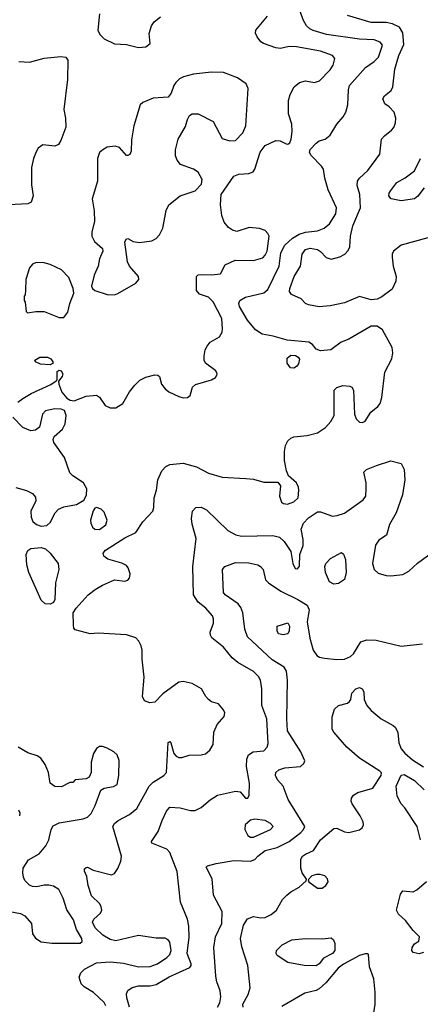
# Model space of a CAD drawing. Extents: x 1173079 to 1307053, y 522583 to 678478.
# Tile 107 of 256: x 1224480 to 1227163, y 568154 to 574745. Entities that reach past the tile are written whole.
import ezdxf

# ---------------------------------------------------------------- set-up
doc = ezdxf.new("R2010")
doc.units = 0

msp = doc.modelspace()

# ---------------------------------------------------------------- linework, layer by layer
at = {"layer": '0CON20XD'}
for points in [[(1225057.2, 568145), (1225046.8, 568166.8), (1224975, 568232.9), (1224911.7, 568271.7), (1224892, 568292), (1224878.8, 568335), (1224890, 568365), (1224915, 568389.2), (1224995, 568432.7), (1225085, 568439.5), (1225175, 568428.5), (1225275, 568404.7), (1225352.9, 568407.1), (1225404.1, 568425.9), (1225465, 568467.9), (1225485, 568488.1), (1225493.5, 568515), (1225485, 568570), (1225475, 568585.7), (1225455, 568596.7), (1225395, 568597.1), (1225275, 568615.4), (1225125, 568579.5), (1225085, 568587.1), (1225036.2, 568616.2), (1224985, 568667.1), (1224967.5, 568705), (1224976.3, 568723.7), (1225020.9, 568765), (1225029.2, 568785), (1225026.7, 568806.7), (1225016.7, 568826.7), (1224960.6, 568880.6), (1224938.9, 568948.9), (1224929.7, 569009.7), (1224914.4, 569045), (1224915, 569060), (1224925, 569070.8), (1224935, 569072.5), (1224972.7, 569052.7), (1225095, 569020), (1225115, 569030), (1225137.6, 569062.4), (1225158.2, 569111.8), (1225162.3, 569145), (1225104.4, 569345), (1225116, 569364), (1225140.6, 569385), (1225215.7, 569424.3), (1225264.8, 569465.2), (1225347.5, 569615), (1225375, 569641.5), (1225445, 569685.6), (1225462.9, 569705), (1225475, 569907.5), (1225485, 569912.5), (1225492.5, 569905), (1225512.3, 569832.3), (1225527.5, 569815), (1225545, 569806.7), (1225565, 569806.2), (1225615, 569822), (1225695.8, 569824.2), (1225725, 569831.2), (1225754.1, 569855.9), (1225775, 569892.5), (1225780.8, 569975), (1225803, 570027), (1225849.5, 570080.5), (1225853.8, 570105), (1225846.1, 570126.1), (1225812.5, 570165), (1225765, 570178.8), (1225745, 570193.8), (1225726, 570215), (1225697, 570267), (1225635, 570300.5), (1225575, 570315.5), (1225545, 570311.5), (1225438.3, 570231.7), (1225385, 570177.5), (1225351.2, 570171.2), (1225316.1, 570186.1), (1225302, 570215), (1225314, 570345), (1225300, 570465), (1225300, 570525), (1225294.1, 570554.1), (1225278.8, 570585), (1225257, 570607), (1225195, 570627.8), (1225005, 570637.5), (1224953, 570633), (1224851.7, 570661.7), (1224843, 570673), (1224840, 570695), (1224838.8, 570775), (1224858, 570805), (1224939.5, 570895), (1224985, 570930), (1225035, 570960.9), (1225115, 570996), (1225185, 570987.5), (1225205, 570994.2), (1225215, 571006.7), (1225220, 571035), (1225206.8, 571076.8), (1225195, 571091.2), (1225165, 571106.9), (1225071.2, 571135), (1225044.2, 571155), (1225038.6, 571175), (1225055.4, 571194.6), (1225185, 571275.6), (1225258.1, 571311.9), (1225305.7, 571384.3), (1225371.2, 571455), (1225379.5, 571480.5), (1225381.2, 571545), (1225396.2, 571595), (1225406.2, 571665), (1225432, 571725), (1225458.8, 571755), (1225485, 571766.9), (1225575, 571776.2), (1225665, 571752.9), (1225745, 571708.5), (1225835, 571683.5), (1225994.7, 571674.7), (1226045, 571668.4), (1226115, 571648.7), (1226209.1, 571649.1), (1226225.8, 571625), (1226220.8, 571555), (1226233.3, 571515), (1226245.9, 571505.9), (1226272.7, 571502.7), (1226315, 571517.3), (1226345.5, 571545), (1226349.5, 571595), (1226347.5, 571615), (1226333.3, 571645), (1226281.2, 571691.2), (1226266.2, 571726.2), (1226254.6, 571795), (1226253.3, 571855), (1226260, 571895), (1226275, 571926.9), (1226295, 571944.5), (1226315, 571952.1), (1226405, 571961.5), (1226475, 571979.4), (1226528.6, 572015), (1226564.7, 572055.3), (1226585.5, 572095), (1226586.2, 572265), (1226605, 572282), (1226644.5, 572295.5), (1226691.7, 572291.7), (1226704.2, 572284.2), (1226715.6, 572265.6), (1226722, 572105), (1226733.9, 572073.9), (1226755, 572051.1), (1226775, 572047.8), (1226792.9, 572057.1), (1226831.8, 572118.2), (1226878.6, 572155), (1226894.4, 572175), (1226905.6, 572215), (1226924.5, 572385), (1226973.3, 572475), (1226979.5, 572515), (1226975, 572550), (1226910, 572670), (1226875, 572693.2), (1226835, 572694.7), (1226685, 572605.6), (1226632.5, 572587.5), (1226563.3, 572535), (1226495, 572527.5), (1226465, 572538.8), (1226441.2, 572571.2), (1226417, 572587), (1226270.7, 572600.7), (1226177.5, 572627.5), (1226105, 572639.6), (1226059.9, 572669.9), (1226004.7, 572734.7), (1225951.5, 572825), (1225948.1, 572845), (1225954.2, 572865), (1225991.9, 572888.1), (1226115, 572917.8), (1226141.2, 572938.8), (1226217.7, 573095), (1226229.6, 573185), (1226255.5, 573235), (1226306.7, 573283.3), (1226351, 573309), (1226395, 573321.8), (1226475, 573331.8), (1226519.9, 573350.1), (1226555, 573378.6), (1226596.5, 573445), (1226602.5, 573485), (1226545.4, 573605.4), (1226523.1, 573685), (1226514, 573745), (1226501.2, 573765), (1226431.2, 573835), (1226420, 573855), (1226425, 573876.7), (1226465, 573918.8), (1226485, 573933.8), (1226525.7, 573944.3), (1226558.6, 573971.4), (1226603.9, 574046.1), (1226646.9, 574095), (1226664.4, 574125), (1226676.7, 574175), (1226681.1, 574275), (1226689.4, 574305), (1226795, 574424.4), (1226854.2, 574465.8), (1226882.2, 574495), (1226910.5, 574575), (1226894.3, 574595), (1226855, 574609.7), (1226755, 574614.7), (1226535, 574646.7), (1226445, 574673.5), (1226424, 574685), (1226401.4, 574705), (1226378.5, 574745), (1226310, 574945)], [(1224468, 572185), (1224500.5, 572209.5), (1224556.4, 572243.6), (1224687.9, 572302.1), (1224723.3, 572326.7), (1224730, 572335), (1224730, 572390), (1224745, 572400), (1224757.5, 572395), (1224770, 572375), (1224765, 572357.5), (1224740, 572325), (1224741.2, 572305), (1224762.2, 572252.2), (1224795, 572211.9), (1224818, 572198), (1224845, 572193.1), (1224925, 572225.5), (1224995, 572230.6), (1225015, 572217.5), (1225053.1, 572163.1), (1225085, 572146.2), (1225125, 572147.8), (1225170.8, 572175), (1225215, 572254.3), (1225250.4, 572299.6), (1225285, 572331.1), (1225325, 572352.9), (1225385, 572367.5), (1225405, 572366.2), (1225415.8, 572355.8), (1225430, 572305), (1225454.2, 572275), (1225480, 572255), (1225545, 572221.8), (1225575, 572212.9), (1225603.9, 572216.1), (1225620.7, 572229.3), (1225626, 572246), (1225638.1, 572285), (1225656.9, 572303.1), (1225764.7, 572335.3), (1225790.4, 572349.6), (1225801.1, 572365), (1225803.3, 572375), (1225793.5, 572395), (1225725.3, 572445.3), (1225716.2, 572465), (1225715.3, 572495), (1225722.8, 572535), (1225735, 572560), (1225755, 572585.5), (1225818.7, 572621.3), (1225836.6, 572653.4), (1225839.4, 572675), (1225833.8, 572745), (1225775, 572855.6), (1225745, 572886.9), (1225685, 572908.8), (1225665, 572932.5), (1225664.3, 573025.7), (1225675, 573036.2), (1225695, 573040), (1225765, 573036.5), (1225825, 573043.3), (1225856.4, 573103.6), (1225923.9, 573136.1), (1226045, 573132.5), (1226109.3, 573150.7), (1226125, 573168.1), (1226136.6, 573195), (1226150.8, 573295), (1226142.7, 573315), (1226125, 573333.1), (1226086.6, 573346.6), (1226017, 573353), (1225935, 573327.8), (1225905, 573335.6), (1225878.6, 573355), (1225849.7, 573389.7), (1225834.4, 573434.4), (1225824.6, 573505), (1225830.5, 573575), (1225915, 573697.5), (1225948.3, 573711.7), (1226014.3, 573715.7), (1226042.9, 573727.1), (1226054.4, 573745.6), (1226091.2, 573858.8), (1226125, 573902.5), (1226195, 573937.5), (1226225, 573934.2), (1226265, 573914.2), (1226275, 573912.5), (1226288.3, 573921.7), (1226298.9, 573945), (1226305.6, 573995.6), (1226302.5, 574045), (1226280, 574115), (1226280, 574205), (1226292, 574245), (1226318, 574295), (1226355, 574324.3), (1226395, 574335.6), (1226455, 574325.7), (1226487.5, 574335), (1226559.5, 574410.5), (1226579.5, 574440.5), (1226591.4, 574485), (1226574, 574506), (1226495.2, 574535.2), (1226335, 574563.3), (1226285, 574565.6), (1226226.8, 574553.2), (1226195, 574555.7), (1226113.3, 574585), (1226095, 574596.2), (1226070.3, 574630.3), (1226059.2, 574655), (1226062.5, 574675), (1226140.3, 574769.7)], [(1225014.4, 574785), (1225002.5, 574675), (1225016, 574645), (1225045, 574618), (1225115, 574584), (1225195, 574579.2), (1225275, 574558.2)], [(1225275, 574558.2), (1225325, 574563.1), (1225353.8, 574585), (1225347.3, 574652.7), (1225362, 574705), (1225380.3, 574729.7), (1225422.5, 574765)], [(1227214, 573285), (1227035, 573235.4), (1226984.4, 573195), (1226974.5, 573175), (1226974.6, 573155), (1226982.1, 573095), (1227001.6, 573025), (1226999.7, 572995), (1226975, 572941.4), (1226905, 572889.5), (1226875, 572875.4), (1226835, 572870.4), (1226755, 572891.1), (1226655, 572850.6), (1226559.3, 572830.7), (1226485, 572823.3), (1226415, 572835.8), (1226395, 572846), (1226365, 572876), (1226300, 572905), (1226288.1, 572925), (1226288.9, 572945), (1226318.2, 573025), (1226361.3, 573095), (1226371.5, 573175), (1226395, 573207.9), (1226425, 573215.4), (1226475, 573207.1), (1226495, 573194.4), (1226533.4, 573153.4), (1226565, 573142.3), (1226625, 573156.6), (1226657.5, 573175), (1226681, 573199), (1226691.1, 573225), (1226696.6, 573295), (1226711.2, 573365), (1226763.2, 573485), (1226757.9, 573575), (1226740.8, 573635), (1226742.1, 573665), (1226756.5, 573685), (1226812.5, 573735), (1226892, 573845), (1226904, 573945), (1226922.6, 573967.4), (1226970.8, 574005), (1226985.5, 574024.5), (1226996, 574055), (1227000, 574085), (1226988, 574125), (1226955, 574161.2), (1226925, 574181.2), (1226912.9, 574215), (1226924, 574235), (1226968.1, 574271.9), (1226980, 574295), (1226993.2, 574415), (1227020, 574505), (1227051.9, 574578.1), (1227047, 574657), (1227024.6, 574694.6), (1226977.9, 574717.9), (1226935, 574725.4), (1226835, 574725.3), (1226675, 574772.2)], [(1224475, 574464.3), (1224545, 574460), (1224645, 574486.9), (1224755, 574499.2), (1224790, 574495), (1224803.3, 574475), (1224800.9, 574345), (1224775.7, 574145), (1224786.8, 574086.8), (1224788.9, 574025), (1224755, 573936.7), (1224739.7, 573910.3), (1224715, 573898.8), (1224635, 573907.1), (1224604.6, 573885.4), (1224589.3, 573860.7), (1224571.9, 573815), (1224560, 573755), (1224559.7, 573639.7), (1224571.4, 573565), (1224556.4, 573523.6), (1224535, 573512), (1224364, 573504)], [(1225115, 572903.6), (1225138.3, 572911.7), (1225258.6, 572981.4), (1225278.1, 573005), (1225276.6, 573026.6), (1225215.6, 573095), (1225203.1, 573125), (1225183.8, 573255), (1225193.3, 573275), (1225205, 573280), (1225240.6, 573260.6), (1225283.2, 573253.2), (1225364.3, 573264.3), (1225395, 573280.5), (1225416, 573304), (1225439.4, 573350.6), (1225462, 573468), (1225478.5, 573505), (1225555, 573565.5), (1225655, 573599.6), (1225698.7, 573645), (1225702.7, 573675), (1225675.3, 573725.3), (1225645, 573745.5), (1225556.4, 573776.4), (1225534, 573804), (1225522.9, 573832.9), (1225523.6, 573875), (1225542.5, 573945), (1225590.4, 574029.6), (1225603.2, 574076.8), (1225617, 574103), (1225635, 574115.6), (1225675, 574115.4), (1225775, 574064.4), (1225835, 573950.6), (1225886.7, 573933.3), (1225925, 573935.7), (1225975, 573988.6), (1225994.5, 574035), (1226010.6, 574285), (1225995.8, 574315), (1225938, 574355), (1225845, 574390.6), (1225765, 574392.9), (1225645, 574379.4), (1225577, 574363), (1225549.7, 574350.3), (1225525.5, 574324.5), (1225512.9, 574305), (1225495, 574252.5), (1225473.6, 574226.4), (1225375, 574220), (1225305, 574191.2), (1225286.2, 574175), (1225243.5, 574035), (1225229.4, 573940.6), (1225225.6, 573864.4), (1225216.6, 573843.4), (1225205, 573836), (1225195, 573836.2), (1225148.9, 573888.9), (1225119.1, 573899.1), (1225065, 573891.5), (1225035.8, 573875), (1225015.6, 573855), (1225002.2, 573815), (1225000.9, 573665), (1224964.4, 573545), (1224979.2, 573465), (1224980, 573395), (1224962.5, 573325), (1224964.2, 573295), (1224980.9, 573260.9), (1225033.6, 573213.6), (1225036.7, 573195), (1225015.6, 573144.4), (1225005.6, 573095), (1224978.6, 573035), (1224961.7, 572961.7), (1224966.7, 572945), (1224983.1, 572933.1), (1225066.2, 572906.2), (1225115, 572903.6)], [(1227189.3, 573620.7), (1227145.5, 573564.5), (1227123.2, 573546.8), (1227035, 573532.9), (1226967.5, 573545), (1226952, 573565), (1226954.3, 573585), (1226965, 573601.2), (1227006, 573655), (1227062.8, 573687.2), (1227125, 573734.2), (1227163.8, 573816.2)], [(1224745, 572750.8), (1224775, 572751.2), (1224803, 572787), (1224815.8, 572845), (1224843.3, 572915), (1224838.8, 572945), (1224810.2, 573020.2), (1224759.7, 573069.7), (1224685, 573107.5), (1224635, 573119.5), (1224585, 573116.7), (1224565, 573109.4), (1224545.4, 573084.6), (1224520.6, 573005), (1224520, 572935), (1224517, 572903), (1224510, 572895), (1224510, 572865), (1224517.5, 572855), (1224522.5, 572792.5), (1224532.5, 572782.5), (1224587.5, 572792.5), (1224645, 572791.5), (1224745, 572750.8)], [(1226315, 572412.5), (1226293.8, 572415), (1226271.1, 572445), (1226271.2, 572478.8), (1226295, 572498.6), (1226326.7, 572496.7), (1226345.5, 572485.5), (1226353, 572473), (1226347.8, 572442.2), (1226335, 572424.2), (1226315, 572412.5)], [(1224685, 572434.2), (1224618.8, 572438.8), (1224586.2, 572455), (1224582, 572465), (1224615, 572485.4), (1224666.7, 572485), (1224688.8, 572475), (1224702, 572455), (1224703.3, 572445), (1224685, 572434.2)], [(1224453.8, 571613.8), (1224525, 571593.8), (1224565, 571572.9), (1224585, 571548.6), (1224588.5, 571525), (1224554.6, 571455.4), (1224555.8, 571414.2), (1224567.1, 571385), (1224592, 571365), (1224625, 571353.8), (1224660.8, 571359.2), (1224685, 571379.2), (1224716.9, 571445), (1224740.5, 571469.5), (1224775, 571483.6), (1224859.7, 571500.3), (1224910.7, 571529.3), (1224927.9, 571562.1), (1224930, 571605), (1224906.9, 571645), (1224835, 571691.5), (1224815, 571712.5), (1224781.2, 571815), (1224708.1, 571915), (1224704.2, 571935.8), (1224712, 571955), (1224766, 572004), (1224785, 572040), (1224791.5, 572095), (1224779.1, 572129.1), (1224758, 572138), (1224715, 572140.8), (1224653.4, 572126.6), (1224632.7, 572105), (1224613.3, 572016.7), (1224585, 571996.7), (1224555, 571992.3), (1224500.8, 572015), (1224433.8, 572085)], [(1225215.6, 568135), (1225197.3, 568197.3), (1225195.6, 568225), (1225205, 568245.8), (1225233.2, 568266.8), (1225275, 568278.5), (1225355, 568278.2), (1225395, 568287.3), (1225481.2, 568338.8), (1225618.9, 568401.1), (1225628.6, 568415), (1225628.1, 568425), (1225602, 568495), (1225614.6, 568604.6), (1225613, 568677), (1225604.2, 568725), (1225557.2, 568837.2), (1225533.7, 569043.7), (1225485, 569170.8), (1225465, 569193.1), (1225365, 569232.5), (1225362.5, 569245), (1225408.3, 569311.7), (1225433.5, 569385), (1225462.8, 569447.2), (1225485, 569474), (1225555, 569470), (1225625, 569451.9), (1225655, 569451.9), (1225695, 569471.1), (1225755, 569522.9), (1225805.5, 569554.5), (1225925, 569580.8), (1225955.9, 569575.9), (1225993.3, 569535), (1226007.5, 569535), (1226018, 569555), (1226019.2, 569635), (1226000, 569745), (1226000.6, 569795), (1226012.5, 569825), (1226044, 569844), (1226115, 569851.4), (1226136.7, 569875), (1226145, 569900), (1226134.6, 570065), (1226102.3, 570155), (1226102.1, 570265), (1226091.8, 570325), (1226078.8, 570348.8), (1226045, 570382.7), (1225941.6, 570441.6), (1225902.6, 570472.6), (1225845.6, 570545), (1225767.6, 570607.6), (1225758, 570625), (1225756, 570645), (1225778, 570705), (1225778, 570735), (1225771.2, 570755), (1225726.2, 570805), (1225675.4, 570845.4), (1225644.7, 570894.7), (1225639.5, 571085), (1225662.8, 571272.8), (1225635, 571367.5), (1225630.6, 571405), (1225636.9, 571455), (1225658.8, 571478.8), (1225695, 571481.4), (1225731.2, 571465), (1225875, 571326), (1225926.8, 571296.8), (1225965, 571288.1), (1226175, 571292.1), (1226220.2, 571280.2), (1226252, 571252), (1226296.2, 571185), (1226310, 571105), (1226325, 571072.5), (1226341.7, 571068.3), (1226353, 571087), (1226356.7, 571165), (1226378, 571225), (1226377.5, 571265), (1226364.3, 571335), (1226380, 571375), (1226415, 571411.1), (1226475, 571450), (1226495, 571450), (1226575, 571422.5), (1226605.6, 571425.6), (1226655, 571442.1), (1226779.9, 571530.1), (1226798.1, 571555), (1226801.4, 571605), (1226800, 571645), (1226784.1, 571715.9), (1226803.3, 571735), (1226869.1, 571760.9), (1226965, 571791.4), (1227034.2, 571774.2), (1227054.3, 571735), (1227060, 571665), (1227044.5, 571565.5), (1227002.5, 571445), (1226957.8, 571365), (1226936, 571295), (1226885, 571260), (1226862.8, 571227.2), (1226843.8, 571105), (1226853.3, 571065), (1226881.1, 571041.1), (1226935, 571024.6), (1226965, 571022.3), (1227045, 571032.1), (1227086, 571054), (1227145, 571107.8), (1227245, 571181.1)], [(1225015, 571332.5), (1225057.3, 571362.7), (1225065.5, 571395), (1225045, 571447.5), (1225025, 571468.6), (1224995, 571480), (1224984.3, 571475.7), (1224972.4, 571457.6), (1224954.5, 571395.5), (1224955.5, 571375.5), (1224968.6, 571348.6), (1224984.2, 571335), (1225015, 571332.5)], [(1224685, 570832), (1224650, 570835), (1224625, 570859.2), (1224542.1, 571045), (1224528.8, 571095), (1224522.5, 571165), (1224535, 571192.5), (1224555, 571205.5), (1224625, 571211.2), (1224652.4, 571202.4), (1224684.2, 571174.2), (1224737.8, 571105), (1224741.4, 571065), (1224719.6, 570975), (1224715.7, 570864.3), (1224705.9, 570844.1), (1224685, 570832)], [(1226585, 570966.5), (1226555, 570982.9), (1226527.1, 571045), (1226522.7, 571085), (1226531.1, 571105), (1226562.6, 571137.4), (1226635, 571177.5), (1226648.3, 571168.3), (1226662.7, 571132.7), (1226666.9, 571045), (1226655, 570998.8), (1226615, 570971.8), (1226585, 570966.5)], [(1225805.4, 568134.6), (1225820.6, 568165), (1225827.3, 568205), (1225823.5, 568245), (1225800, 568305), (1225792.6, 568342.6), (1225779.5, 568535), (1225792.5, 568605), (1225834.4, 568695), (1225836.7, 568775), (1225778.1, 568885), (1225769.2, 568995), (1225728.3, 569071.7), (1225738.3, 569081.7), (1225795, 569095.8), (1225915, 569117.5), (1226026.6, 569113.4), (1226055, 569124.3), (1226075.3, 569144.7), (1226125, 569183.8), (1226205, 569203.3), (1226285, 569244), (1226362.1, 569305), (1226380.9, 569325), (1226389.5, 569345), (1226277.1, 569525), (1226244.1, 569614.1), (1226207, 569657), (1226192.2, 569685), (1226195, 569706), (1226215, 569724.3), (1226255, 569737.1), (1226360, 569745), (1226383.6, 569766.4), (1226388.8, 569785), (1226364, 569845), (1226274.6, 569985), (1226270, 570065), (1226274.7, 570324.7), (1226266.7, 570385), (1226250.4, 570410.4), (1226169.9, 570459.9), (1226006.5, 570615), (1225988.2, 570665), (1225975.4, 570775), (1225961.3, 570811.3), (1225942.2, 570835), (1225856.9, 570895), (1225845, 570910), (1225837.5, 571065), (1225855, 571085.8), (1225925, 571112.1), (1226015, 571110.4), (1226075, 571095.5), (1226093.8, 571085), (1226110.8, 571065), (1226126.4, 570996.4), (1226145.6, 570975), (1226229.7, 570919.7), (1226343.7, 570863.7), (1226405.5, 570825), (1226418.2, 570795), (1226405.5, 570715), (1226423.6, 570605), (1226445.4, 570525.4), (1226469.1, 570489.1)], [(1226245, 570628), (1226212.5, 570635), (1226203.8, 570655), (1226203.9, 570686.1), (1226275, 570708.8), (1226287.1, 570685), (1226285.7, 570655), (1226275, 570633.8), (1226245, 570628)], [(1226469.1, 570489.1), (1226487.9, 570477.9), (1226520.4, 570470.4), (1226605, 570461.8), (1226655, 570465.5), (1226695, 570483.1), (1226715, 570499.2), (1226765, 570580), (1226805, 570592.9), (1226868.3, 570591.7), (1227035, 570552.5), (1227177, 570567)], [(1225977.8, 568135), (1225975.6, 568155), (1226010.7, 568219.3), (1226024.3, 568265), (1226008.1, 568415), (1225967.9, 568537.9), (1225959.4, 568595), (1225978.8, 568685), (1226004.8, 568725.2), (1226045, 568742.3), (1226095, 568733.1), (1226125, 568734.6), (1226165.3, 568754.7), (1226200.8, 568785), (1226240, 568855), (1226269.2, 568885), (1226295, 568906.7), (1226352.6, 568937.4), (1226399.3, 568980.7), (1226401.7, 568991.7), (1226372, 569035), (1226362.5, 569065), (1226362.9, 569125), (1226374.2, 569145), (1226395, 569160), (1226447.1, 569182.9), (1226494.4, 569255), (1226585, 569330.6), (1226605, 569333.1), (1226655, 569308.6), (1226685, 569304.4), (1226755, 569322.2), (1226774.2, 569335), (1226782.5, 569355), (1226780, 569375), (1226760.8, 569415), (1226706.4, 569495), (1226700.5, 569515), (1226703.3, 569535), (1226716.5, 569553.5), (1226745, 569572.5), (1226845, 569600), (1226901.5, 569685), (1226902.6, 569702.6), (1226893.1, 569715), (1226755, 569801.8), (1226670.9, 569875), (1226584.4, 569975), (1226573.9, 569996.1), (1226572.3, 570077.7), (1226589.5, 570130.5), (1226615, 570153.8), (1226675, 570170.8), (1226689.7, 570180.3), (1226698, 570195), (1226704.1, 570235.9), (1226731.2, 570265), (1226755, 570274.3), (1226773.3, 570266.7), (1226785.8, 570245), (1226787.5, 570195), (1226804.3, 570155), (1226835, 570120), (1226900, 570065), (1226980.4, 570020.4), (1226996, 570006), (1227012.5, 569972.5), (1227019.5, 569905), (1227034.2, 569865), (1227058.7, 569835), (1227110.4, 569790.4), (1227185, 569743.4)], [(1224885, 568564), (1224898.8, 568575), (1224895.8, 568595), (1224861.5, 568655), (1224839.4, 568719.4), (1224795.5, 568785.5), (1224771.4, 568865), (1224742.9, 568922.9), (1224705.6, 568945.6), (1224675, 568952.5), (1224645, 568952.5), (1224595, 568941.4), (1224565, 568942.9), (1224545, 568951.4), (1224515, 568984), (1224504.5, 569004.5), (1224500, 569035), (1224503.8, 569065), (1224538.3, 569121.7), (1224609.6, 569160.4), (1224656, 569215), (1224676, 569255), (1224690, 569325), (1224705, 569349.2), (1224745, 569369.1), (1224905, 569395.3), (1224935, 569407.7), (1224957.9, 569432.1), (1224986.1, 569485), (1225022.7, 569587.3), (1225045, 569602), (1225107.9, 569612.1), (1225133.3, 569625), (1225144.3, 569685.7), (1225145.7, 569785.7), (1225133.8, 569825), (1225110, 569845), (1225065, 569868), (1225035, 569878.8), (1225015, 569878.8), (1224993.6, 569866.4), (1224975, 569833.3), (1224959.4, 569775), (1224958.1, 569705), (1224945.7, 569674.3), (1224925, 569662.5), (1224852.5, 569657.5), (1224835, 569640), (1224815, 569640), (1224759.7, 569610.3), (1224715, 569612.5), (1224683.3, 569635), (1224673.3, 569705), (1224649.7, 569759.7), (1224622.7, 569802.7), (1224597.6, 569817.6), (1224535, 569838.1), (1224470, 569875)], [(1227164.2, 569255), (1227141.4, 569345), (1227059.8, 569469.8), (1227035, 569496), (1227008.1, 569548.1), (1227001.3, 569615), (1227035, 569687.1), (1227055, 569693.3), (1227125, 569653.1), (1227188.9, 569588.9)], [(1224471.5, 569455), (1224480, 569435), (1224479.2, 569415)], [(1226025, 569272.2), (1226045, 569273.5), (1226160, 569325), (1226177.5, 569345), (1226160.8, 569365), (1226125, 569385.5), (1226055, 569393.6), (1226025, 569386.4), (1225990.4, 569355), (1225986.9, 569325), (1226007.1, 569285), (1226025, 569272.2)], [(1226505, 568931.2), (1226529.5, 568950.5), (1226546.7, 568975), (1226542.5, 568995), (1226523.6, 569013.6), (1226493, 569023), (1226467, 569023), (1226436.4, 569013.6), (1226411.7, 568988.3), (1226417.5, 568975), (1226475, 568931.2), (1226505, 568931.2)], [(1227185, 568500), (1227155, 568492.9), (1227115, 568500), (1227106, 568515), (1227109.2, 568535), (1227125, 568558.8), (1227153, 568577), (1227156.7, 568605), (1227115, 568648), (1227065, 568714.3), (1227017.2, 568757.2), (1227002.9, 568785), (1227029.7, 568890.3), (1227045, 568913.8), (1227115, 568906.9), (1227139.5, 568920.5), (1227205, 568976.9)], [(1224414.4, 568775.6), (1224485, 568763.1), (1224515.5, 568745.5), (1224560, 568695), (1224566.7, 568625), (1224585, 568596.7), (1224623, 568573), (1224695, 568564.4), (1224885, 568564)], [(1226465, 568412.2), (1226385, 568413.3), (1226276.7, 568435), (1226205, 568480), (1226197.1, 568495), (1226199.2, 568515), (1226237.4, 568552.6), (1226302.5, 568585), (1226395, 568595.4), (1226505, 568592.9), (1226565, 568598.6), (1226581.4, 568585), (1226591.7, 568561.7), (1226590.9, 568515), (1226575, 568494.6), (1226515, 568462.7), (1226485, 568425.7), (1226465, 568412.2)], [(1226844.4, 568055.6), (1226860, 568155), (1226860, 568235), (1226851.1, 568325), (1226823.5, 568405), (1226816.7, 568486.7), (1226811.7, 568491.7), (1226793, 568493), (1226755, 568480), (1226647.6, 568422.4), (1226613.9, 568396.1), (1226531.2, 568298.8), (1226485, 568257.7), (1226465, 568247.1), (1226388.8, 568228.8), (1226235, 568139.1)]]:
    msp.add_lwpolyline(points, dxfattribs=at)

doc.saveas('drawing.dxf')
